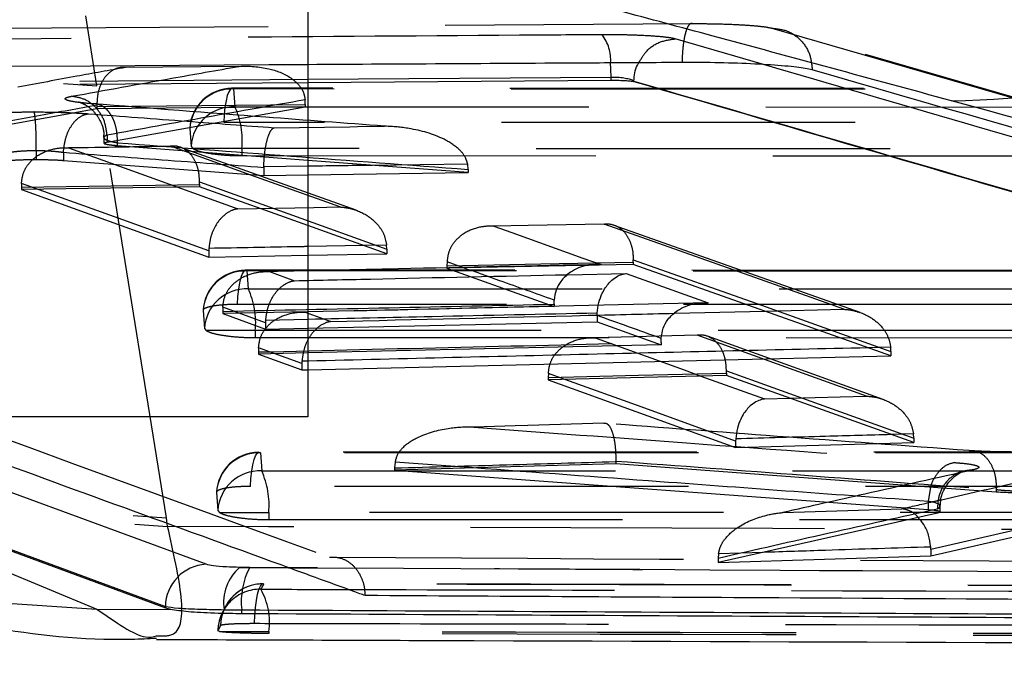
# Model space of a CAD drawing. Extents: x 67 to 774, y 19 to 566.
# Tile 13 of 44: x 302.83 to 309.9, y 272.42 to 277.17. Entities that reach past the tile are written whole.
import ezdxf

# ---------------------------------------------------------------- set-up
doc = ezdxf.new("R2010")
doc.units = 0
doc.header["$LTSCALE"] = 2
doc.linetypes.add('HIDDEN', pattern=[1.905, 1.27, -0.635])
doc.layers.get('0').update_dxf_attribs({"linetype": 'CONTINUOUS'})
doc.layers.add('FORMATO', color=179, linetype='CONTINUOUS')
doc.styles.add('SLDTEXTSTYLE0', font='TXT', dxfattribs={"width": 0.75})
doc.dimstyles.new('SLDDIMSTYLE2', dxfattribs={"dimtxt": 7, "dimasz": 6.604, "dimexe": 0, "dimexo": 0.0625, "dimgap": 1.75, "dimtad": 1, "dimdec": 3, "dimrnd": 1e-09, "dimzin": 12, "dimtxsty": 'SLDTEXTSTYLE0', "dimsah": 1, "dimcen": 0.09, "dimazin": 3, "dimtfac": 1, "dimtdec": 3, "dimtofl": 0, "dimtmove": 0, "dimatfit": 3, "dimtolj": 1, "dimtzin": 12})

# ---------------------------------------------------------------- blocks, each defined once
blk = doc.blocks.new('_D_7')
at = {"layer": 'FORMATO'}
for p, q in [((241.1322, 318.7891), (347.5604, 318.7891)), ((345.5604, 318.7891), (345.5604, 261.5891)), ((241.1322, 261.5891), (347.5604, 261.5891))]:
    blk.add_line(p, q, dxfattribs=at)
for points in [[(345.5604, 318.7891), (344.5444, 312.1851), (346.5764, 312.1851)], [(345.5604, 261.5891), (346.5764, 268.1931), (344.5444, 268.1931)]]:
    blk.add_solid(points, dxfattribs=at)
at = {"layer": 'FORMATO', "insert": (336.5369, 284.138), "char_height": 7, "attachment_point": 1, "rotation": 90, "style": 'SLDTEXTSTYLE0'}
blk.add_mtext('57,2', dxfattribs=at)

msp = doc.modelspace()

# ---------------------------------------------------------------- linework, layer by layer
at = {"color": 7, "linetype": 'CONTINUOUS'}
for p, q in [((304.899489, 280.664104), (304.899489, 274.314104)), ((307.076561, 276.731364), (307.076561, 276.754103)), ((304.899489, 276.714548), (307.076562, 276.731363)), ((307.239738, 276.724349), (307.239606, 276.724302)), ((307.239608, 276.72217), (307.239608, 276.724302)), ((306.049667, 276.067679), (304.899489, 276.15559)), ((304.899489, 276.051952), (306.049667, 276.067679)), ((305.466188, 275.485384), (304.899489, 275.688075)), ((304.899489, 275.474835), (305.466188, 275.485384)), ((307.234621, 275.408393), (305.897745, 275.383001)), ((309.084151, 274.752448), (307.234621, 275.408393)), ((305.897745, 275.383001), (306.667245, 275.107726)), ((306.667245, 275.107726), (304.899489, 275.069731)), ((306.667245, 275.123759), (306.66758, 275.152364)), ((306.667245, 275.123759), (306.667245, 275.107726)), ((306.975045, 275.04251), (306.975546, 275.059531)), ((306.975045, 275.04251), (306.975045, 274.997551)), ((304.899489, 274.95136), (306.975045, 274.997551)), ((306.975045, 274.997551), (307.435556, 274.832647)), ((307.435556, 274.832647), (304.899489, 274.773206)), ((307.435556, 274.84865), (307.435905, 274.877775)), ((307.435556, 274.84865), (307.435556, 274.832647)), ((304.899489, 274.652152), (309.084151, 274.752448)), ((307.903188, 274.612464), (306.62504, 274.580969)), ((309.247594, 274.129765), (307.903188, 274.612464)), ((306.62504, 274.580969), (307.969531, 274.094571)), ((304.899489, 274.314104), (302.444489, 274.314104)), ((307.969955, 274.156731), (307.969531, 274.141055)), ((307.969531, 274.141055), (307.969531, 274.094571)), ((307.969531, 274.094571), (309.247594, 274.129765)), ((307.10954, 273.978027), (305.522319, 273.932325)), ((309.839911, 273.774015), (307.10954, 273.978027)), ((305.522319, 273.932325), (309.351569, 273.649169)), ((309.368786, 273.809217), (309.351572, 273.707707)), ((309.351569, 273.707664), (309.351569, 273.707707)), ((309.351569, 273.707664), (309.351569, 273.649169)), ((310.860339, 273.702575), (309.370071, 273.363388)), ((309.370071, 273.318168), (310.860339, 273.657017)), ((309.432288, 273.627529), (309.417451, 273.623105)), ((309.437947, 273.632415), (309.437947, 273.674021)), ((302.098346, 273.600199), (303.876747, 272.943862)), ((309.417451, 273.623105), (307.844579, 273.269106)), ((309.370071, 273.363388), (309.369461, 273.380347)), ((309.370071, 273.363388), (309.370071, 273.318168)), ((302.489986, 273.30597), (303.3842, 272.93478)), ((307.844579, 273.269106), (309.370071, 273.318168)), ((304.48218, 273.232729), (304.409475, 273.233775)), ((303.3842, 272.93478), (303.92571, 272.931865)), ((303.876747, 272.952915), (303.876747, 272.943862)), ((303.876747, 272.943862), (303.92571, 272.931865)), ((304.297789, 272.93055), (304.425007, 272.929497)), ((304.425007, 272.903692), (304.425007, 272.929497))]:
    msp.add_line(p, q, dxfattribs=at)
at = {"color": 7, "linetype": 'HIDDEN'}
for p, q in [((303.383908, 276.690855), (303.304701, 277.193395)), ((294.455115, 277.048942), (307.657063, 277.137557)), ((308.229443, 277.10497), (314.934988, 275.163737)), ((315.000907, 275.150496), (308.308786, 277.086906)), ((308.168518, 276.843482), (307.536444, 277.02788)), ((295.642601, 276.668436), (304.899489, 276.737786)), ((295.642601, 276.643051), (304.899489, 276.714548)), ((303.88384, 273.590023), (303.383908, 276.690855)), ((320.318257, 276.670792), (304.355656, 276.673186)), ((304.366606, 276.668358), (304.376046, 276.539766)), ((303.385318, 276.525997), (302.55928, 276.375311)), ((303.385207, 276.553705), (303.385318, 276.542371)), ((303.385318, 276.542371), (303.385318, 276.525997)), ((304.880493, 276.540009), (303.385318, 276.525997)), ((303.458224, 276.28691), (304.880493, 276.540009)), ((304.880493, 276.55673), (304.879489, 276.590305)), ((304.880493, 276.55673), (304.880493, 276.540009)), ((304.051551, 276.383737), (304.060995, 276.255141)), ((303.435585, 276.319192), (303.435585, 276.278051)), ((303.458224, 276.337063), (303.458224, 276.337014)), ((303.458224, 276.337014), (303.458224, 276.28691)), ((303.911627, 276.254466), (303.1736, 276.243023)), ((303.531838, 276.283011), (303.531838, 276.260125)), ((304.899489, 276.15559), (303.531838, 276.260124)), ((305.245559, 275.798051), (303.985897, 276.249335)), ((304.060995, 276.255141), (304.073573, 276.240178)), ((304.426273, 276.240178), (304.073573, 276.240178)), ((304.426273, 276.240178), (304.426273, 276.189803)), ((302.950486, 276.224618), (302.950486, 276.162298)), ((303.144726, 276.211392), (303.144726, 276.211569)), ((303.144726, 276.211392), (303.144726, 276.155779)), ((304.426273, 276.189803), (320.508042, 276.187603)), ((303.144726, 276.155779), (304.582439, 276.047617)), ((304.582521, 276.109453), (304.582439, 276.1033)), ((304.582439, 276.1033), (304.582439, 276.047617)), ((304.899489, 276.113757), (304.582521, 276.109453)), ((306.046449, 276.129212), (305.364328, 276.120061)), ((306.049667, 276.090469), (306.046449, 276.129212)), ((304.582439, 276.047617), (304.899489, 276.051952)), ((306.049667, 276.090469), (306.049667, 276.067679)), ((302.843888, 275.990345), (302.843587, 275.963224)), ((304.121746, 275.96625), (302.843587, 275.947382)), ((302.843587, 275.963224), (302.843587, 275.947382)), ((304.121746, 275.982361), (304.121892, 276.001242)), ((304.121746, 275.982361), (304.121746, 275.96625)), ((304.899489, 275.688075), (304.121746, 275.96625)), ((302.843587, 275.947382), (304.188122, 275.461593)), ((308.862979, 275.063265), (307.097837, 275.689594)), ((305.464834, 275.547334), (305.301375, 275.544332)), ((305.466188, 275.519363), (305.464834, 275.547334)), ((304.188688, 275.523782), (304.188122, 275.5057)), ((304.188122, 275.5057), (304.188122, 275.461593)), ((304.188122, 275.461593), (304.899489, 275.474835)), ((305.466188, 275.519363), (305.466188, 275.485384)), ((305.898069, 275.427119), (305.897745, 275.399066)), ((305.897745, 275.399066), (305.897745, 275.383001)), ((306.015402, 275.385236), (305.898069, 275.427119)), ((307.234621, 275.424703), (307.234747, 275.44224)), ((307.234621, 275.424703), (307.234621, 275.408393)), ((321.624938, 275.365793), (304.451578, 275.366769)), ((304.462528, 275.361934), (304.47197, 275.233358)), ((304.624447, 275.357171), (304.80379, 275.291995)), ((304.147501, 275.077281), (304.156944, 274.948703)), ((304.288555, 275.101377), (304.288207, 275.072209)), ((304.288207, 275.072209), (304.288207, 275.056593)), ((304.899489, 275.069731), (304.288207, 275.056593)), ((304.288207, 275.056593), (304.596006, 274.944606)), ((304.596006, 274.989721), (304.288555, 275.101377)), ((304.880683, 275.065915), (305.063948, 274.999097)), ((308.178817, 275.07353), (308.746492, 275.086909)), ((304.596517, 275.006925), (304.596006, 274.989721)), ((304.596006, 274.989721), (304.596006, 274.944606)), ((304.899489, 275.013677), (304.596517, 275.006925)), ((304.156944, 274.948703), (304.169481, 274.933769)), ((304.522225, 274.933769), (304.169481, 274.933769)), ((304.522225, 274.933769), (304.522225, 274.883403)), ((304.596006, 274.944606), (304.899489, 274.95136)), ((304.522225, 274.883403), (321.814751, 274.882562)), ((309.027768, 274.439745), (307.767009, 274.892998)), ((304.545323, 274.81021), (304.544958, 274.780421)), ((304.544958, 274.780421), (304.544958, 274.764897)), ((304.899489, 274.773206), (304.544958, 274.764897)), ((304.544958, 274.764897), (304.856677, 274.651126)), ((304.856677, 274.696767), (304.545323, 274.81021)), ((309.082681, 274.814209), (308.920745, 274.8104)), ((309.084151, 274.785073), (309.082681, 274.814209)), ((309.084151, 274.785073), (309.084151, 274.752448)), ((304.857161, 274.713501), (304.856677, 274.696767)), ((304.856677, 274.696767), (304.856677, 274.651126)), ((304.899489, 274.714522), (304.857161, 274.713501)), ((304.856677, 274.651126), (304.899489, 274.652152)), ((306.625405, 274.626552), (306.62504, 274.596724)), ((306.743538, 274.583889), (306.625405, 274.626552)), ((307.903188, 274.628423), (307.903296, 274.644727)), ((307.903188, 274.628423), (307.903188, 274.612464)), ((306.62504, 274.596724), (306.62504, 274.580969)), ((309.245987, 274.191719), (309.087131, 274.187379)), ((309.247594, 274.161257), (309.245987, 274.191719)), ((309.247594, 274.161257), (309.247594, 274.129765)), ((322.931628, 274.060596), (304.547511, 274.060484)), ((304.55846, 274.055636), (304.567902, 273.927071)), ((305.525191, 273.990572), (305.522319, 273.947664)), ((306.088302, 273.948621), (305.525191, 273.990572)), ((307.10954, 273.993593), (307.109566, 273.997644)), ((307.10954, 273.993593), (307.10954, 273.978027)), ((305.522319, 273.947664), (305.522319, 273.932325)), ((304.243451, 273.770962), (304.252895, 273.642393)), ((309.840255, 273.793575), (309.839909, 273.793487)), ((309.839909, 273.793487), (309.839909, 273.774015)), ((304.252895, 273.642393), (304.265402, 273.627479)), ((304.265402, 273.627479), (304.618176, 273.627479)), ((304.618176, 273.627479), (304.618176, 273.57712)), ((309.417451, 273.655242), (309.417451, 273.655305)), ((303.892931, 273.52812), (303.88384, 273.590023)), ((304.618176, 273.57712), (323.121461, 273.577335)), ((308.167835, 273.341859), (307.846483, 273.33152)), ((307.846483, 273.33152), (307.844579, 273.301512)), ((307.844579, 273.301512), (307.844579, 273.269106)), ((304.302417, 272.93825), (304.30243, 272.935935)), ((304.264873, 272.773104), (304.253233, 272.777679)), ((304.264873, 272.773104), (304.61871, 272.773104)), ((304.61871, 272.773104), (304.61871, 272.759382))]:
    msp.add_line(p, q, dxfattribs=at)
at = {"color": 8, "linetype": 'CONTINUOUS'}
for p, q in [((304.899489, 276.737786), (307.076562, 276.754096)), ((305.301375, 275.544332), (304.899489, 275.53695)), ((306.766314, 275.335294), (307.182927, 275.344445)), ((307.532204, 275.058288), (308.178817, 275.07353)), ((307.720092, 274.607953), (308.175942, 274.443182)), ((308.175942, 274.443182), (308.360554, 274.448252)), ((304.168907, 273.25614), (302.270525, 273.956081)), ((309.446794, 273.720129), (309.722026, 273.782824)), ((302.101636, 273.606999), (303.876747, 272.952915)), ((304.409475, 273.233775), (304.760639, 273.232024)), ((304.762702, 273.231274), (304.48218, 273.232729))]:
    msp.add_line(p, q, dxfattribs=at)
at = {"color": 7, "linetype": 'HIDDEN', "flags": 128}
for points in [[(304.404036, 276.830647), (303.859002, 276.825398), (303.589909, 276.822785)], [(304.366606, 276.668358), (304.354768, 276.673238), (304.342963, 276.666657), (304.331634, 276.648862), (304.321207, 276.620522), (304.312077, 276.582703), (304.304584, 276.536832), (304.299012, 276.484634), (304.295572, 276.428073)], [(320.329192, 276.665949), (319.732628, 276.66604), (317.34637, 276.666402), (307.80134, 276.667843), (304.366606, 276.668358)], [(303.385318, 276.542371), (304.135606, 276.549626), (304.880493, 276.55673)], [(304.376046, 276.539766), (304.972611, 276.539683), (307.358868, 276.539352), (316.903899, 276.538018), (320.457801, 276.537517)], [(320.258169, 276.425563), (319.661604, 276.425657), (317.275345, 276.426035), (307.730307, 276.427537), (304.295572, 276.428073)], [(304.65641, 276.390371), (305.201422, 276.397775), (305.256804, 276.398524), (305.45039, 276.401135)], [(303.914664, 276.257346), (303.369661, 276.24919), (303.181579, 276.246358)], [(303.181579, 276.246358), (303.309341, 276.200272), (303.820401, 276.015892), (304.396895, 275.807844)], [(305.129905, 275.821382), (305.002138, 275.867244), (304.491078, 276.050628), (303.914664, 276.257346)], [(320.508042, 276.237917), (312.432937, 276.239057), (304.426273, 276.240178)], [(302.843587, 275.963224), (303.486923, 275.972907), (304.121746, 275.982361)], [(304.188122, 275.5057), (303.51065, 275.750001), (302.843888, 275.990345)], [(304.121892, 276.001242), (304.788645, 275.762324), (305.466188, 275.519363)], [(304.396895, 275.807844), (304.941869, 275.817924), (305.129905, 275.821382)], [(307.026402, 275.698548), (306.481422, 275.688107), (306.234595, 275.683352)], [(306.234595, 275.683352), (306.362419, 275.637694), (306.87372, 275.454989), (307.003581, 275.408567)], [(308.746492, 275.086909), (308.618655, 275.132422), (308.107315, 275.314382), (307.026402, 275.698548)], [(305.897745, 275.399066), (306.571653, 275.412051), (307.234621, 275.424703)], [(307.234747, 275.44224), (308.154083, 275.115808), (309.084151, 274.785073)], [(304.462528, 275.361934), (304.45069, 275.366812), (304.438885, 275.360229), (304.427558, 275.34243), (304.417134, 275.314087), (304.408007, 275.276268), (304.400519, 275.230394), (304.394952, 275.178194), (304.391517, 275.121633)], [(321.635877, 275.360939), (321.039312, 275.360975), (318.653054, 275.361115), (309.10802, 275.36167), (304.462528, 275.361934)], [(304.47197, 275.233358), (305.068534, 275.233329), (307.454792, 275.23321), (316.999826, 275.232728), (321.764487, 275.232482)], [(321.564873, 275.120568), (320.968309, 275.120605), (318.582049, 275.120756), (309.037011, 275.121349), (304.391517, 275.121633)], [(321.814751, 274.932884), (313.13429, 274.933334), (304.522225, 274.933769)], [(307.693531, 274.900679), (307.148623, 274.887174), (306.960438, 274.882489)], [(308.908961, 274.463289), (308.781177, 274.509291), (308.270042, 274.693257), (307.693531, 274.900679)], [(306.960438, 274.882489), (307.088222, 274.836314), (307.599364, 274.651591), (307.720092, 274.607953)], [(306.62504, 274.596724), (307.271213, 274.612812), (307.903188, 274.628423)], [(307.903296, 274.644727), (308.569999, 274.405009), (309.247594, 274.161257)], [(308.360554, 274.448252), (308.720814, 274.458144), (308.908961, 274.463289)], [(307.023846, 274.268275), (306.478991, 274.252566), (306.386137, 274.24988), (306.090687, 274.241314)], [(304.487464, 273.815327), (304.490896, 273.871888), (304.496459, 273.924088), (304.503944, 273.969964), (304.513069, 274.007785), (304.523491, 274.036128), (304.534817, 274.053928), (304.546622, 274.060514), (304.55846, 274.055636)], [(322.942569, 274.055731), (322.346005, 274.055729), (319.959746, 274.055718), (310.414711, 274.055671), (304.55846, 274.055636)], [(304.567902, 273.927071), (305.164467, 273.927076), (307.550726, 273.927104), (317.095761, 273.927203), (323.07118, 273.927261)], [(309.480291, 273.815342), (309.496859, 273.84427), (309.542745, 273.889792), (309.581835, 273.914753), (309.604907, 273.924984), (309.615097, 273.928386), (309.615493, 273.92854), (309.615461, 273.928535), (309.615461, 273.928535)], [(322.871579, 273.815368), (322.275015, 273.815366), (319.888755, 273.815364), (310.343716, 273.815343), (304.487464, 273.815327)], [(323.121461, 273.627661), (313.835635, 273.627576), (304.618176, 273.627479)], [(308.307447, 273.627429), (308.85225, 273.644893), (309.16149, 273.654767)], [(304.516654, 272.832681), (304.518758, 272.891352), (304.523109, 272.946993), (304.529539, 272.99748), (304.537802, 273.040885), (304.547585, 273.075553), (304.558512, 273.100159), (304.570167, 273.113765), (304.582106, 273.115849)]]:
    msp.add_lwpolyline(points, dxfattribs=at)
at = {"color": 7, "linetype": 'CONTINUOUS', "flags": 128}
for points in [[(307.076561, 276.754103), (307.07501, 276.810609), (307.07195, 276.856045)], [(307.182927, 275.344445), (307.310756, 275.298734), (307.771409, 275.133949)]]:
    msp.add_lwpolyline(points, dxfattribs=at)
at = {"color": 8, "linetype": 'CONTINUOUS', "flags": 128}
for points in [[(307.969531, 274.141055), (307.292122, 274.385767), (306.743538, 274.583889)], [(301.829029, 273.043538), (301.880058, 273.035003), (303.3842, 272.93478)]]:
    msp.add_lwpolyline(points, dxfattribs=at)
at = {"color": 7, "linetype": 'HIDDEN'}
for centre, radius, start, end in [((303.569571, 284.702636), 8.013931, 185.2302325, 268.6724845), ((304.067967, 281.601937), 8.014029, 185.230158, 268.6834806), ((304.08527, 281.549324), 8.02351, 185.2905627, 268.6263792), ((306.781541, 276.878575), 0.291282, 355.5637462, 37.9425124), ((304.35561, 276.36877), 0.3045, 89.9913821, 176.9495906), ((304.354423, 276.365161), 0.303441, 87.6991285, 176.4902855), ((304.363867, 276.236569), 0.303441, 87.6996328, 176.4910329), ((303.840924, 276.296046), 0.58801, 354.5479874, 24.4867428), ((303.532065, 276.289176), 0.006169, 267.8891075, 270.700606), ((304.451561, 275.062344), 0.3045, 89.9967271, 176.9559119), ((304.450375, 275.058736), 0.303441, 87.704642, 176.4961867), ((304.459819, 274.930161), 0.303441, 87.704993, 176.4967322), ((303.936893, 274.989591), 0.587988, 354.5522225, 24.492786), ((304.547513, 273.756046), 0.3045, 90.0003393, 176.9981003), ((304.546325, 273.752439), 0.30344, 87.7080559, 176.5002461), ((304.55577, 273.623872), 0.303441, 87.7087435, 176.5006415), ((304.03285, 273.683269), 0.587979, 354.5553163, 24.4968518), ((304.557017, 272.773454), 0.303813, 89.184257, 179.2032591), ((304.576781, 272.812317), 0.303579, 88.9950063, 178.9949327), ((304.577588, 272.811951), 0.3045, 89.8655501, 155.4264445), ((304.152179, 272.842581), 0.471676, 351.5296744, 29.834358), ((304.557587, 272.773103), 0.3045, 149.5044611, 179.2175944)]:
    msp.add_arc(centre, radius, start, end, dxfattribs=at)
at = {"color": 8, "linetype": 'CONTINUOUS'}
msp.add_arc((309.361986, 284.46975), 7.887568, 271.1348697, 317.7273607, dxfattribs=at)
at = {"color": 7, "linetype": 'CONTINUOUS'}
for centre, radius, start, end in [((304.184015, 272.949221), 0.307291, 92.8181486, 179.3112504), ((304.629034, 272.980725), 0.335023, 130.9464395, 188.613367), ((304.931567, 272.990993), 0.510279, 151.7231972, 186.9217458)]:
    msp.add_arc(centre, radius, start, end, dxfattribs=at)
for points, knots in [([(309.518206, 276.583729), (308.945925, 276.739374), (308.151082, 276.955549), (307.352711, 277.170688), (307.129161, 277.230929)], [0, 0, 0, 0, 0.71999204, 1, 1, 1, 1]), ([(307.585254, 276.858203), (307.387506, 276.857087), (306.492262, 276.852034), (305.596999, 276.846768), (304.899489, 276.842664)], [0, 0, 0, 0, 0.22088763, 1, 1, 1, 1]), ([(307.239738, 276.724349), (307.242118, 276.765312), (307.244901, 276.813219), (307.271332, 276.850974), (307.275163, 276.856447)], [0, 0, 0, 0, 0.8550276, 1, 1, 1, 1]), ([(308.519467, 276.805049), (308.487308, 276.811712), (308.42303, 276.825029), (308.228478, 276.84175), (307.987875, 276.853522), (307.762233, 276.858425), (307.630509, 276.858261), (307.585731, 276.858205)], [0, 0, 0, 0, 0.22207677, 0.44388758, 0.66513749, 0.88616679, 1, 1, 1, 1]), ([(321.934916, 272.906754), (321.881103, 272.922573), (321.612043, 273.001662), (320.481915, 273.33365), (316.066066, 274.62929), (311.861854, 275.841404), (308.519532, 276.805028)], [0, 0, 0, 0, 0.01204165, 0.06020739, 0.25287059, 1, 1, 1, 1]), ([(307.076561, 276.754103), (307.076581, 276.754103), (307.091575, 276.754338), (307.123313, 276.753755), (307.168553, 276.748862), (307.206822, 276.740782), (307.229316, 276.732064), (307.237568, 276.726354), (307.239694, 276.724389), (307.239738, 276.724349)], [0, 0, 0, 0, 0.000291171, 0.219741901, 0.44001537, 0.661431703, 0.884148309, 0.997620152, 1, 1, 1, 1]), ([(307.076561, 276.731364), (307.092028, 276.731346), (307.122962, 276.73131), (307.168548, 276.729736), (307.206722, 276.727229), (307.229761, 276.724515), (307.237156, 276.722754), (307.239608, 276.72217)], [0, 0, 0, 0, 0.22275385, 0.44552084, 0.66799798, 0.88990562, 1, 1, 1, 1]), ([(307.239608, 276.724302), (309.379457, 276.101843), (313.663271, 274.855727), (317.937826, 273.595774), (320.082874, 272.961108), (320.083093, 272.961043)], [0, 0, 0, 0, 0.49949406, 0.99994908, 1, 1, 1, 1]), ([(307.239608, 276.72217), (309.393998, 276.094111), (313.676983, 274.845513), (317.956119, 273.580451), (320.0828, 272.95173)], [0, 0, 0, 0, 0.5030115, 1, 1, 1, 1]), ([(323.016142, 272.838785), (319.855435, 273.724878), (315.371796, 274.981849), (310.85185, 276.218767), (309.518206, 276.583729)], [0, 0, 0, 0, 0.70494248, 1, 1, 1, 1]), ([(306.92342, 275.402482), (306.916433, 275.402047), (306.867394, 275.398997), (306.79182, 275.363913), (306.718051, 275.29853), (306.676713, 275.227039), (306.67063, 275.177298), (306.66758, 275.152364)], [0, 0, 0, 0, 0.057323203, 0.402279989, 0.651208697, 0.825156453, 1, 1, 1, 1]), ([(306.975546, 275.059531), (306.978708, 275.085634), (306.985012, 275.137674), (307.015407, 275.214727), (307.067082, 275.289844), (307.127314, 275.331037), (307.168875, 275.342458), (307.18234, 275.344362), (307.182927, 275.344445)], [0, 0, 0, 0, 0.153880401, 0.306790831, 0.535250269, 0.849392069, 0.993433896, 1, 1, 1, 1]), ([(307.435905, 274.877775), (307.438969, 274.902742), (307.445082, 274.952547), (307.486543, 275.02384), (307.56033, 275.09072), (307.661053, 275.129608), (307.736887, 275.135572), (307.770461, 275.133994), (307.771409, 275.133949)], [0, 0, 0, 0, 0.14366147, 0.28658297, 0.49136845, 0.77508404, 0.99364532, 1, 1, 1, 1]), ([(307.435905, 274.877775), (307.435789, 274.877816), (307.356997, 274.905836), (307.203676, 274.960864), (307.050114, 275.015702), (306.975045, 275.04251)], [0, 0, 0, 0, 0.00075375, 0.51151847, 1, 1, 1, 1]), ([(308.175942, 274.443182), (308.175355, 274.443093), (308.161975, 274.44108), (308.120561, 274.429373), (308.060518, 274.387793), (308.009135, 274.312266), (307.979065, 274.23496), (307.972998, 274.182863), (307.969955, 274.156731)], [0, 0, 0, 0, 0.00655688, 0.14951171, 0.46417807, 0.69299636, 0.84600923, 1, 1, 1, 1]), ([(305.310044, 273.031691), (305.297579, 273.036234), (305.096767, 273.109421), (304.142522, 273.457701), (303.167638, 273.811122), (302.380435, 274.102138), (302.347143, 274.114445)], [0, 0, 0, 0, 0.01262295, 0.20336002, 0.9663088, 1, 1, 1, 1]), ([(309.438201, 273.673367), (309.440765, 273.708446), (309.444529, 273.75994), (309.471647, 273.80195), (309.480291, 273.815342)], [0, 0, 0, 0, 0.68123224, 1, 1, 1, 1]), ([(309.994778, 273.769016), (309.963769, 273.769338), (309.906366, 273.769933), (309.860841, 273.772729), (309.839909, 273.774015)], [0, 0, 0, 0, 0.54021173, 1, 1, 1, 1]), ([(309.351569, 273.649169), (309.371719, 273.647294), (309.412016, 273.643542), (309.438244, 273.637358), (309.435064, 273.633521), (309.434147, 273.632415)], [0, 0, 0, 0, 0.41578149, 0.83151554, 1, 1, 1, 1]), ([(309.369461, 273.380347), (309.365318, 273.409446), (309.357041, 273.467582), (309.323869, 273.5422), (309.293715, 273.576106), (309.279524, 273.592063)], [0, 0, 0, 0, 0.3466351, 0.69250747, 1, 1, 1, 1]), ([(304.409475, 273.233775), (304.376866, 273.234855), (304.303494, 273.237283), (304.214049, 273.244945), (304.183954, 273.252409), (304.168907, 273.25614)], [0, 0, 0, 0, 0.285718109, 0.642887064, 1, 1, 1, 1]), ([(320.0828, 272.95173), (320.076969, 272.95176), (319.2756, 272.955855), (315.292886, 272.975908), (310.374249, 273.002481), (306.251276, 273.026262), (305.310044, 273.031691)], [0, 0, 0, 0, 0.001184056, 0.162718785, 0.808857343, 1, 1, 1, 1]), ([(301.794035, 272.971208), (302.063138, 272.912538), (302.637729, 272.787267), (303.332611, 272.704416), (303.75377, 272.72321), (303.813027, 272.725854)], [0, 0, 0, 0, 0.43083403, 0.91991791, 1, 1, 1, 1]), ([(303.876747, 272.952915), (303.903096, 272.949183), (303.955824, 272.941717), (304.112395, 272.934055), (304.240729, 272.931629), (304.297789, 272.93055)], [0, 0, 0, 0, 0.35682542, 0.71402944, 1, 1, 1, 1]), ([(303.92571, 272.931865), (303.966987, 272.926251), (304.049545, 272.915021), (304.233767, 272.906033), (304.367754, 272.904393), (304.425007, 272.903692)], [0, 0, 0, 0, 0.36412359, 0.7282869, 1, 1, 1, 1]), ([(304.425007, 272.929497), (307.205378, 272.91476), (312.766121, 272.885284), (318.326857, 272.859279), (321.107225, 272.846276)], [0, 0, 0, 0, 0.49999998, 1, 1, 1, 1]), ([(304.425007, 272.903692), (307.205378, 272.889251), (312.766121, 272.860369), (318.326857, 272.8349), (321.107225, 272.822166)], [0, 0, 0, 0, 0.49999998, 1, 1, 1, 1]), ([(303.813511, 272.717059), (304.479522, 272.7146), (311.164425, 272.689922), (317.843618, 272.670873), (323.857368, 272.653722)], [0, 0, 0, 0, 0.09962913, 1, 1, 1, 1])]:
    msp.add_open_spline(points, degree=3, knots=knots, dxfattribs=at)
at = {"color": 7, "linetype": 'HIDDEN'}
for points, knots in [([(307.657544, 277.13756), (307.652812, 277.13792), (307.64335, 277.138639), (307.629559, 277.123399), (307.616814, 277.096858), (307.605637, 277.058947), (307.596492, 277.011601), (307.58982, 276.956724), (307.586227, 276.904414), (307.585523, 276.870935), (307.585254, 276.858203)], [0, 0, 0, 0, 0.13135361, 0.26268565, 0.39403527, 0.52536889, 0.65671108, 0.78805477, 0.91939606, 1, 1, 1, 1]), ([(307.657061, 277.137558), (307.692694, 277.137572), (307.781864, 277.137606), (307.927463, 277.133872), (308.071128, 277.12615), (308.17834, 277.116034), (308.213344, 277.108457), (308.229451, 277.10497)], [0, 0, 0, 0, 0.14709916, 0.36811395, 0.58947715, 0.81110166, 1, 1, 1, 1]), ([(308.229524, 277.10495), (308.268143, 277.100704), (308.34538, 277.092212), (308.441922, 277.022153), (308.507762, 276.922463), (308.515605, 276.843785), (308.519467, 276.805049)], [0, 0, 0, 0, 0.25189846, 0.50379677, 0.75569648, 1, 1, 1, 1]), ([(307.011255, 277.057676), (306.813504, 277.056345), (305.824747, 277.049689), (302.011864, 277.023377), (298.396785, 276.994385), (295.572698, 276.971735)], [0, 0, 0, 0, 0.05186382, 0.25931933, 1, 1, 1, 1]), ([(307.536444, 277.02788), (307.528197, 277.029858), (307.504195, 277.035613), (307.429131, 277.044398), (307.306675, 277.052425), (307.160387, 277.057494), (307.061076, 277.057615), (307.011254, 277.057676)], [0, 0, 0, 0, 0.11565518, 0.33659984, 0.55729415, 0.77790684, 1, 1, 1, 1]), ([(307.275163, 276.856447), (307.291325, 276.885059), (307.32695, 276.948123), (307.422446, 277.012832), (307.498445, 277.022864), (307.536444, 277.02788)], [0, 0, 0, 0, 0.29339788, 0.64669797, 1, 1, 1, 1]), ([(304.899489, 276.842664), (304.80599, 276.842121), (301.300128, 276.821752), (297.793951, 276.797319), (294.381282, 276.773538)], [0, 0, 0, 0, 0.02666937, 1, 1, 1, 1]), ([(295.425713, 276.863151), (296.991695, 276.278827), (300.201993, 275.08095), (303.411235, 273.907959), (305.05501, 273.307152)], [0, 0, 0, 0, 0.487799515, 1, 1, 1, 1]), ([(303.589909, 276.822785), (303.473424, 276.801724), (303.216339, 276.755242), (302.959269, 276.707994), (302.818677, 276.682154)], [0, 0, 0, 0, 0.45309766, 1, 1, 1, 1]), ([(303.203392, 276.616094), (303.443077, 276.65943), (303.84327, 276.731788), (304.24351, 276.802347), (304.404036, 276.830647)], [0, 0, 0, 0, 0.59892315, 1, 1, 1, 1]), ([(303.589909, 276.822785), (303.589109, 276.822865), (303.564004, 276.825369), (303.517504, 276.817779), (303.459049, 276.776803), (303.416713, 276.715901), (303.389156, 276.639808), (303.386524, 276.582419), (303.385207, 276.553705)], [0, 0, 0, 0, 0.007827, 0.24544373, 0.45141048, 0.63876036, 0.81925349, 1, 1, 1, 1]), ([(304.404036, 276.830647), (304.404992, 276.830701), (304.476894, 276.834762), (304.605095, 276.82547), (304.754295, 276.771026), (304.836318, 276.700134), (304.871442, 276.642664), (304.877054, 276.606146), (304.879489, 276.590305)], [0, 0, 0, 0, 0.00517254, 0.38935191, 0.69476804, 0.84461573, 0.93259668, 1, 1, 1, 1]), ([(303.351855, 276.562045), (303.313106, 276.565582), (303.230298, 276.573142), (303.170735, 276.585938), (303.1508, 276.599527), (303.168447, 276.609199), (303.197541, 276.61494), (303.203392, 276.616094)], [0, 0, 0, 0, 0.234020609, 0.500105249, 0.667369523, 0.933100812, 1, 1, 1, 1]), ([(303.458223, 276.337063), (303.453522, 276.372733), (303.444119, 276.444072), (303.384906, 276.53487), (303.301797, 276.599916), (303.236194, 276.610701), (303.203392, 276.616094)], [0, 0, 0, 0, 0.25000046, 0.49999949, 0.75000073, 1, 1, 1, 1]), ([(302.55928, 276.403183), (302.699669, 276.428992), (302.974965, 276.479602), (303.250287, 276.529334), (303.385207, 276.553705)], [0, 0, 0, 0, 0.50995718, 1, 1, 1, 1]), ([(303.254366, 276.57556), (303.254329, 276.575591), (303.254247, 276.57566), (303.270699, 276.570525), (303.306368, 276.554108), (303.361754, 276.513534), (303.411683, 276.441099), (303.438134, 276.370116), (303.433059, 276.328354), (303.431989, 276.319549)], [0, 0, 0, 0, 0.0818379, 0.18047221, 0.28974514, 0.47772124, 0.69580879, 0.93586745, 1, 1, 1, 1]), ([(305.45039, 276.401135), (305.166007, 276.42271), (304.466469, 276.475779), (303.76698, 276.529916), (303.351855, 276.562045)], [0, 0, 0, 0, 0.406530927, 1, 1, 1, 1]), ([(303.53214, 276.283007), (303.532256, 276.301972), (303.532488, 276.339903), (303.523283, 276.394448), (303.50746, 276.444394), (303.484988, 276.487659), (303.456974, 276.522536), (303.424532, 276.547296), (303.389011, 276.561974), (303.364241, 276.562021), (303.351855, 276.562045)], [0, 0, 0, 0, 0.12499856, 0.24999846, 0.37500068, 0.50000045, 0.62499614, 0.74999918, 0.87499635, 1, 1, 1, 1]), ([(304.879489, 276.590305), (304.645285, 276.549204), (304.171496, 276.466058), (303.697775, 276.380386), (303.458224, 276.337063)], [0, 0, 0, 0, 0.494320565, 1, 1, 1, 1]), ([(302.459123, 276.479508), (302.473706, 276.481749), (302.51014, 276.487347), (302.583884, 276.493649), (302.695745, 276.499886), (302.811299, 276.503273), (302.903961, 276.503562), (302.933797, 276.503655)], [0, 0, 0, 0, 0.15691765, 0.39204221, 0.53779756, 0.85117428, 1, 1, 1, 1]), ([(302.933797, 276.503655), (302.94468, 276.50362), (303.018155, 276.503389), (303.132131, 276.500962), (303.250603, 276.495681), (303.303856, 276.492003), (303.325486, 276.490509)], [0, 0, 0, 0, 0.07766058, 0.52434135, 0.8068081, 1, 1, 1, 1]), ([(302.950486, 276.224614), (302.950327, 276.256095), (302.95001, 276.319055), (302.946967, 276.402927), (302.942208, 276.468335), (302.937415, 276.497378), (302.934464, 276.502498), (302.933797, 276.503655)], [0, 0, 0, 0, 0.226726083, 0.45344755, 0.680174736, 0.927726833, 1, 1, 1, 1]), ([(303.14473, 276.211569), (303.14811, 276.242996), (303.154871, 276.305848), (303.189448, 276.389578), (303.238851, 276.454447), (303.287594, 276.484569), (303.31734, 276.489232), (303.325486, 276.490509)], [0, 0, 0, 0, 0.22319771, 0.44638666, 0.6695915, 0.90952227, 1, 1, 1, 1]), ([(303.325486, 276.490509), (303.5615, 276.47264), (304.00513, 276.439053), (304.448783, 276.405891), (304.65641, 276.390371)], [0, 0, 0, 0, 0.53200598, 1, 1, 1, 1]), ([(304.582521, 276.109453), (304.58401, 276.138885), (304.586985, 276.19769), (304.599809, 276.276391), (304.617611, 276.340523), (304.637171, 276.377581), (304.650625, 276.388326), (304.656121, 276.390269), (304.65641, 276.390371)], [0, 0, 0, 0, 0.199172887, 0.397934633, 0.60740088, 0.839071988, 0.991547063, 1, 1, 1, 1]), ([(306.046449, 276.129212), (306.041464, 276.146306), (306.029646, 276.186833), (305.971768, 276.252096), (305.839694, 276.335354), (305.655376, 276.385559), (305.510178, 276.399547), (305.451595, 276.401103), (305.45039, 276.401135)], [0, 0, 0, 0, 0.07503784, 0.17790435, 0.36233239, 0.74346315, 0.99472259, 1, 1, 1, 1]), ([(303.458224, 276.337014), (303.455343, 276.335869), (303.440901, 276.33013), (303.432214, 276.320484), (303.441962, 276.30687), (303.472402, 276.29429), (303.511319, 276.286284), (303.53204, 276.283023), (303.53214, 276.283007)], [0, 0, 0, 0, 0.06632827, 0.33244947, 0.50006637, 0.76650602, 0.99886637, 1, 1, 1, 1]), ([(302.843888, 275.990345), (302.846886, 276.015226), (302.852868, 276.064865), (302.893913, 276.13596), (302.967, 276.202675), (303.068421, 276.24236), (303.145562, 276.24831), (303.18063, 276.246409), (303.181579, 276.246358)], [0, 0, 0, 0, 0.14236158, 0.28401054, 0.4858689, 0.76573789, 0.99366258, 1, 1, 1, 1]), ([(303.439507, 276.278051), (303.438513, 276.27923), (303.435887, 276.282347), (303.449663, 276.285161), (303.458224, 276.28691)], [0, 0, 0, 0, 0.37850344, 1, 1, 1, 1]), ([(303.531839, 276.260125), (303.509774, 276.262147), (303.465645, 276.266192), (303.448723, 276.271316), (303.440262, 276.273878)], [0, 0, 0, 0, 0.50000598, 1, 1, 1, 1]), ([(303.531838, 276.283011), (303.947108, 276.250874), (304.786351, 276.185925), (305.625661, 276.122507), (306.049667, 276.090469)], [0, 0, 0, 0, 0.49481593, 1, 1, 1, 1]), ([(304.121892, 276.001242), (304.120813, 276.025821), (304.11866, 276.07487), (304.096022, 276.145337), (304.054135, 276.211597), (303.990885, 276.254613), (303.940489, 276.26059), (303.915252, 276.25742), (303.914664, 276.257346)], [0, 0, 0, 0, 0.13770077, 0.27479502, 0.46614231, 0.73194433, 0.99376485, 1, 1, 1, 1]), ([(304.073573, 276.240178), (304.086862, 276.23397), (304.113443, 276.221553), (304.191483, 276.205753), (304.28679, 276.194568), (304.369132, 276.19019), (304.414538, 276.189883), (304.426273, 276.189803)], [0, 0, 0, 0, 0.23220305, 0.46445036, 0.69459781, 0.92106325, 1, 1, 1, 1]), ([(302.950486, 276.224618), (302.950466, 276.224618), (302.935643, 276.224618), (302.889333, 276.224117), (302.831206, 276.22086), (302.774667, 276.21462), (302.738371, 276.208341), (302.719315, 276.202969), (302.712695, 276.200762), (302.712687, 276.20076)], [0, 0, 0, 0, 0.000199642, 0.146647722, 0.462748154, 0.60992694, 0.847605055, 0.999807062, 1, 1, 1, 1]), ([(303.144726, 276.211569), (303.134106, 276.213026), (303.107636, 276.216658), (303.048548, 276.221918), (302.991839, 276.224326), (302.95546, 276.224577), (302.950486, 276.224612)], [0, 0, 0, 0, 0.19153354, 0.4773744, 0.92853396, 1, 1, 1, 1]), ([(304.582439, 276.1033), (304.338935, 276.121482), (303.859687, 276.157266), (303.38046, 276.193546), (303.144726, 276.211392)], [0, 0, 0, 0, 0.50809523, 1, 1, 1, 1]), ([(302.712687, 276.150233), (302.729076, 276.15243), (302.761855, 276.156824), (302.842432, 276.160985), (302.9092, 276.162262), (302.94575, 276.162294), (302.950486, 276.162298)], [0, 0, 0, 0, 0.31761416, 0.63522094, 0.95273358, 1, 1, 1, 1]), ([(302.950486, 276.162298), (302.982144, 276.16198), (303.045459, 276.161345), (303.10968, 276.158277), (303.139551, 276.156147), (303.144726, 276.155779)], [0, 0, 0, 0, 0.452584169, 0.905152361, 1, 1, 1, 1]), ([(305.129905, 275.821382), (305.130854, 275.82133), (305.152526, 275.820129), (305.219425, 275.810905), (305.316634, 275.772929), (305.400162, 275.700556), (305.449403, 275.625054), (305.45968, 275.573295), (305.464834, 275.547334)], [0, 0, 0, 0, 0.00656363, 0.14998662, 0.463877, 0.69253776, 0.84578683, 1, 1, 1, 1]), ([(304.396895, 275.807844), (304.396308, 275.807762), (304.382909, 275.805903), (304.341443, 275.79469), (304.2811, 275.753805), (304.229137, 275.678884), (304.198446, 275.601923), (304.191947, 275.549884), (304.188688, 275.523782)], [0, 0, 0, 0, 0.00655587, 0.14962318, 0.46413881, 0.69291828, 0.84597117, 1, 1, 1, 1]), ([(306.234595, 275.683352), (306.233646, 275.683399), (306.199385, 275.685111), (306.12289, 275.67913), (306.021853, 275.639822), (305.948402, 275.572993), (305.907145, 275.501775), (305.901099, 275.452047), (305.898069, 275.427119)], [0, 0, 0, 0, 0.00634899, 0.22936283, 0.5112623, 0.71465506, 0.85696267, 1, 1, 1, 1]), ([(307.026402, 275.698548), (307.026989, 275.698624), (307.052755, 275.70197), (307.103484, 275.695951), (307.167051, 275.6524), (307.208821, 275.586172), (307.231453, 275.515756), (307.233648, 275.466781), (307.234747, 275.44224)], [0, 0, 0, 0, 0.00621104, 0.27261252, 0.53645843, 0.72640391, 0.86290336, 1, 1, 1, 1]), ([(304.899489, 275.53695), (304.876892, 275.536535), (304.639962, 275.532185), (304.403026, 275.527773), (304.188688, 275.523782)], [0, 0, 0, 0, 0.09537419, 1, 1, 1, 1]), ([(307.003581, 275.408567), (306.518269, 275.3982), (305.72522, 275.381259), (304.93218, 275.363905), (304.624447, 275.357171)], [0, 0, 0, 0, 0.61195731, 1, 1, 1, 1]), ([(307.003581, 275.408567), (307.002633, 275.408614), (306.975757, 275.409941), (306.949118, 275.406145), (306.92342, 275.402482)], [0, 0, 0, 0, 0.035291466, 1, 1, 1, 1]), ([(304.288555, 275.101377), (304.291617, 275.126326), (304.297725, 275.176096), (304.339145, 275.247313), (304.412855, 275.31409), (304.513661, 275.352988), (304.589744, 275.35887), (304.623498, 275.357218), (304.624447, 275.357171)], [0, 0, 0, 0, 0.14347208, 0.28620722, 0.49057045, 0.77373653, 0.99364065, 1, 1, 1, 1]), ([(304.80379, 275.291995), (304.985438, 275.296057), (305.639608, 275.310686), (306.293786, 275.324973), (306.766314, 275.335294)], [0, 0, 0, 0, 0.27767824, 1, 1, 1, 1]), ([(304.596517, 275.006925), (304.5997, 275.033049), (304.606044, 275.085133), (304.636521, 275.162254), (304.6883, 275.237454), (304.748494, 275.278573), (304.78988, 275.289984), (304.803203, 275.29191), (304.80379, 275.291995)], [0, 0, 0, 0, 0.15412911, 0.3072882, 0.53631205, 0.85114721, 0.99344079, 1, 1, 1, 1]), ([(304.391517, 275.121633), (304.388785, 275.121629), (304.352732, 275.121571), (304.285886, 275.119019), (304.208559, 275.109551), (304.158584, 275.095329), (304.147136, 275.083505), (304.147493, 275.077414), (304.147501, 275.077281)], [0, 0, 0, 0, 0.01997104, 0.26362064, 0.50727909, 0.75092127, 0.99455316, 1, 1, 1, 1]), ([(304.288207, 275.072209), (304.686776, 275.080949), (305.479785, 275.098339), (306.272802, 275.115315), (306.667245, 275.123759)], [0, 0, 0, 0, 0.50260436, 1, 1, 1, 1]), ([(307.771409, 275.133949), (307.201017, 275.120698), (306.237435, 275.098313), (305.273867, 275.075304), (304.880683, 275.065915)], [0, 0, 0, 0, 0.59195005, 1, 1, 1, 1]), ([(304.545323, 274.81021), (304.548403, 274.835179), (304.554549, 274.884988), (304.596079, 274.956237), (304.669974, 275.023026), (304.7706, 275.061692), (304.846366, 275.067539), (304.879734, 275.06596), (304.880683, 275.065915)], [0, 0, 0, 0, 0.14380697, 0.28687056, 0.49197089, 0.77609674, 0.99363408, 1, 1, 1, 1]), ([(305.063948, 274.999097), (305.679648, 275.014074), (306.502393, 275.034087), (307.325154, 275.053423), (307.532204, 275.058288)], [0, 0, 0, 0, 0.74834797, 1, 1, 1, 1]), ([(308.746492, 275.086909), (308.74744, 275.086861), (308.769243, 275.085753), (308.836256, 275.076782), (308.933676, 275.039136), (309.01743, 274.967121), (309.066945, 274.891838), (309.077425, 274.84014), (309.082681, 274.814209)], [0, 0, 0, 0, 0.00656219, 0.15080121, 0.46434427, 0.69274579, 0.84589139, 1, 1, 1, 1]), ([(305.063948, 274.999097), (305.063361, 274.999011), (305.050095, 274.997058), (305.008701, 274.985529), (304.948605, 274.944283), (304.896923, 274.868948), (304.866562, 274.791736), (304.860301, 274.739634), (304.857161, 274.713501)], [0, 0, 0, 0, 0.00657285, 0.14853117, 0.46350926, 0.69264666, 0.84583531, 1, 1, 1, 1]), ([(304.169481, 274.933769), (304.182755, 274.927562), (304.209306, 274.915146), (304.287302, 274.899352), (304.382591, 274.888167), (304.464983, 274.883788), (304.510438, 274.883482), (304.522225, 274.883403)], [0, 0, 0, 0, 0.2321078, 0.46428564, 0.69435327, 0.9207438, 1, 1, 1, 1]), ([(307.903296, 274.644727), (307.90218, 274.669208), (307.899952, 274.718068), (307.877362, 274.788327), (307.835761, 274.854392), (307.771839, 274.898486), (307.720481, 274.904421), (307.694118, 274.90076), (307.693531, 274.900679)], [0, 0, 0, 0, 0.13626158, 0.27195069, 0.4600179, 0.7212755, 0.99379372, 1, 1, 1, 1]), ([(304.544958, 274.780421), (305.028974, 274.792002), (305.9925, 274.815057), (306.956039, 274.837487), (307.435556, 274.84865)], [0, 0, 0, 0, 0.50233748, 1, 1, 1, 1]), ([(306.625405, 274.626552), (306.628489, 274.651536), (306.634642, 274.701374), (306.676209, 274.772676), (306.750172, 274.839533), (306.850697, 274.878161), (306.926306, 274.88406), (306.959489, 274.882533), (306.960438, 274.882489)], [0, 0, 0, 0, 0.143973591, 0.287203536, 0.492657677, 0.777222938, 0.993630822, 1, 1, 1, 1]), ([(308.908961, 274.463289), (308.90991, 274.463243), (308.931506, 274.462195), (308.998444, 274.453462), (309.095855, 274.416231), (309.179995, 274.344479), (309.229883, 274.269333), (309.240608, 274.217644), (309.245987, 274.191719)], [0, 0, 0, 0, 0.00657428, 0.1496299, 0.46355876, 0.69233053, 0.84568118, 1, 1, 1, 1]), ([(307.023846, 274.268275), (307.024165, 274.268377), (307.026348, 274.269072), (307.038066, 274.271133), (307.057935, 274.260994), (307.080962, 274.219242), (307.097667, 274.158147), (307.108367, 274.082589), (307.109166, 274.025972), (307.109566, 273.997644)], [0, 0, 0, 0, 0.00749276, 0.05127012, 0.27444967, 0.47363934, 0.65331357, 0.82654057, 1, 1, 1, 1]), ([(309.645293, 274.072452), (309.185988, 274.106498), (308.312155, 274.17127), (307.438357, 274.237064), (307.023846, 274.268275)], [0, 0, 0, 0, 0.52562154, 1, 1, 1, 1]), ([(306.090687, 274.241314), (306.089508, 274.241331), (306.028106, 274.242237), (305.888518, 274.232969), (305.713437, 274.187284), (305.593496, 274.111006), (305.5399, 274.047979), (305.529596, 274.007763), (305.525191, 273.990572)], [0, 0, 0, 0, 0.00535651, 0.27917095, 0.63673178, 0.81722735, 0.92186944, 1, 1, 1, 1]), ([(306.090687, 274.241314), (306.599229, 274.203373), (307.749383, 274.117563), (308.89961, 274.033507), (309.541262, 273.986616)], [0, 0, 0, 0, 0.44215189, 1, 1, 1, 1]), ([(309.645293, 274.072452), (309.654865, 274.072813), (309.67354, 274.073517), (309.713008, 274.064351), (309.761223, 274.035232), (309.807572, 273.971557), (309.83751, 273.887898), (309.83934, 273.825016), (309.840255, 273.793575)], [0, 0, 0, 0, 0.091036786, 0.177614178, 0.383205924, 0.588807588, 0.794404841, 1, 1, 1, 1]), ([(309.955434, 274.062449), (309.893414, 274.063085), (309.778417, 274.064263), (309.687279, 274.069869), (309.645293, 274.072452)], [0, 0, 0, 0, 0.5393134, 1, 1, 1, 1]), ([(305.522319, 273.947664), (305.789623, 273.955449), (306.318695, 273.970857), (306.847771, 273.986067), (307.10954, 273.993593)], [0, 0, 0, 0, 0.5052322, 1, 1, 1, 1]), ([(307.109566, 273.997644), (307.56065, 273.963885), (308.470639, 273.895781), (309.381399, 273.82595), (309.84014, 273.793583), (309.840255, 273.793575)], [0, 0, 0, 0, 0.495641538, 0.999874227, 1, 1, 1, 1]), ([(309.541262, 273.986616), (309.517055, 273.980418), (309.468643, 273.968025), (309.409444, 273.901694), (309.37464, 273.844013), (309.36884, 273.809539), (309.368786, 273.809217)], [0, 0, 0, 0, 0.33229995, 0.6645907, 0.99686933, 1, 1, 1, 1]), ([(309.541262, 273.986616), (309.559854, 273.985116), (309.621899, 273.980111), (309.683881, 273.970531), (309.720545, 273.956867), (309.715249, 273.944892), (309.684176, 273.936862), (309.67385, 273.934193)], [0, 0, 0, 0, 0.1200075, 0.40048342, 0.57828562, 0.85986774, 1, 1, 1, 1]), ([(309.722026, 273.782824), (309.882717, 273.819523), (310.174692, 273.886204), (310.466697, 273.951953), (310.597995, 273.981516)], [0, 0, 0, 0, 0.55035869, 1, 1, 1, 1]), ([(309.67385, 273.934193), (309.414661, 273.876427), (308.959169, 273.77491), (308.503728, 273.671846), (308.307447, 273.627429)], [0, 0, 0, 0, 0.56903018, 1, 1, 1, 1]), ([(309.67385, 273.934193), (309.63941, 273.930762), (309.570529, 273.923899), (309.484675, 273.859755), (309.425973, 273.766655), (309.420291, 273.692422), (309.41745, 273.655305)], [0, 0, 0, 0, 0.24999949, 0.5000031, 0.7499991, 1, 1, 1, 1]), ([(304.487465, 273.815327), (304.454596, 273.814725), (304.38886, 273.813521), (304.30994, 273.80413), (304.257475, 273.790323), (304.243381, 273.778176), (304.243445, 273.771584), (304.243451, 273.770962)], [0, 0, 0, 0, 0.24365384, 0.48729465, 0.73095132, 0.97460525, 1, 1, 1, 1]), ([(309.839909, 273.793487), (309.860827, 273.790916), (309.906266, 273.785331), (309.963755, 273.784149), (309.994778, 273.783511)], [0, 0, 0, 0, 0.46035782, 1, 1, 1, 1]), ([(309.16149, 273.654767), (309.230995, 273.670769), (309.326097, 273.692664), (309.421198, 273.714304), (309.446794, 273.720129)], [0, 0, 0, 0, 0.73084817, 1, 1, 1, 1]), ([(304.265402, 273.627479), (304.278666, 273.621274), (304.305196, 273.60886), (304.383163, 273.593067), (304.47844, 273.581887), (304.560863, 273.5775), (304.606355, 273.577199), (304.618176, 273.57712)], [0, 0, 0, 0, 0.232052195, 0.464183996, 0.694194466, 0.920533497, 1, 1, 1, 1]), ([(307.844579, 273.301512), (308.109803, 273.361679), (308.634061, 273.480608), (309.158384, 273.597491), (309.417451, 273.655242)], [0, 0, 0, 0, 0.50590298, 1, 1, 1, 1]), ([(307.846483, 273.33152), (307.85038, 273.348982), (307.859635, 273.390441), (307.905299, 273.458693), (308.009388, 273.547759), (308.151844, 273.604183), (308.263273, 273.623546), (308.306507, 273.627346), (308.307447, 273.627429)], [0, 0, 0, 0, 0.07637829, 0.1813311, 0.36951321, 0.75621958, 0.99469947, 1, 1, 1, 1]), ([(309.279524, 273.592063), (309.276993, 273.595351), (309.256743, 273.621655), (309.215762, 273.642424), (309.178003, 273.653191), (309.162296, 273.65469), (309.16149, 273.654767)], [0, 0, 0, 0, 0.077416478, 0.619349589, 0.980473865, 1, 1, 1, 1]), ([(309.417451, 273.655305), (309.422877, 273.657966), (309.435485, 273.664147), (309.434778, 273.670478), (309.434375, 273.674084)], [0, 0, 0, 0, 0.43040387, 1, 1, 1, 1]), ([(303.813641, 272.743585), (303.858839, 272.741117), (303.980896, 272.734452), (304.018076, 272.973457), (303.934646, 273.343234), (303.892931, 273.52812)], [0, 0, 0, 0, 0.22721951, 0.61361373, 1, 1, 1, 1]), ([(323.847602, 273.462089), (321.054739, 273.470708), (314.404675, 273.49123), (307.751776, 273.514578), (303.892931, 273.52812)], [0, 0, 0, 0, 0.4199754, 1, 1, 1, 1]), ([(305.05501, 273.307152), (305.055867, 273.307239), (305.061639, 273.307825), (305.096375, 273.309816), (305.15532, 273.298716), (305.223779, 273.253493), (305.272879, 273.189014), (305.303497, 273.113322), (305.307959, 273.057684), (305.310044, 273.031691)], [0, 0, 0, 0, 0.00708902, 0.04779461, 0.28782799, 0.49542287, 0.67673692, 0.84898499, 1, 1, 1, 1]), ([(305.05501, 273.307152), (307.579822, 273.293042), (312.729603, 273.264262), (317.879366, 273.238628), (320.504326, 273.225561)], [0, 0, 0, 0, 0.49027561, 1, 1, 1, 1]), ([(304.760639, 273.232024), (309.155051, 273.209344), (314.305263, 273.182762), (319.455502, 273.159355), (320.211307, 273.155921)], [0, 0, 0, 0, 0.85324868, 1, 1, 1, 1]), ([(320.207587, 273.154237), (317.746179, 273.165736), (312.597893, 273.189787), (307.449589, 273.217047), (304.762702, 273.231274)], [0, 0, 0, 0, 0.47810228, 1, 1, 1, 1]), ([(304.582106, 273.115849), (304.578124, 273.107781), (304.571204, 273.09376), (304.564281, 273.082161), (304.561342, 273.077237)], [0, 0, 0, 0, 0.57548328, 1, 1, 1, 1]), ([(304.561342, 273.077237), (304.760214, 273.076717), (305.754571, 273.074115), (309.930895, 273.063381), (315.10023, 273.050986), (320.447822, 273.039047), (322.613462, 273.034425), (323.587199, 273.032347)], [0, 0, 0, 0, 0.03135825, 0.1567907, 0.65852071, 0.8464607, 1, 1, 1, 1]), ([(323.605502, 273.076533), (322.378568, 273.078815), (316.036171, 273.09061), (309.693769, 273.105332), (304.578302, 273.117205)], [0, 0, 0, 0, 0.19344953, 1, 1, 1, 1]), ([(323.609717, 273.075691), (323.410846, 273.076067), (322.416487, 273.077946), (318.240192, 273.085985), (313.069013, 273.096646), (307.720835, 273.108537), (305.5546, 273.113584), (304.582106, 273.115849)], [0, 0, 0, 0, 0.03135523, 0.1567763, 0.65846032, 0.84667156, 1, 1, 1, 1]), ([(304.253233, 272.777679), (304.258816, 272.788028), (304.26549, 272.800398), (304.272159, 272.81522), (304.273249, 272.817642)], [0, 0, 0, 0, 0.83663033, 1, 1, 1, 1]), ([(304.273249, 272.817642), (304.273413, 272.817894), (304.274959, 272.820258), (304.292494, 272.824579), (304.349016, 272.829397), (304.427206, 272.832337), (304.488385, 272.832572), (304.516654, 272.832681)], [0, 0, 0, 0, 0.02995118, 0.28131645, 0.5327026, 0.78408459, 1, 1, 1, 1]), ([(304.516654, 272.832681), (304.71489, 272.832241), (305.7086, 272.830034), (309.884192, 272.820959), (316.028416, 272.808448), (321.377161, 272.798748), (323.544019, 272.794819)], [0, 0, 0, 0, 0.03125535, 0.15667561, 0.65835642, 1, 1, 1, 1]), ([(304.61871, 272.759382), (304.584519, 272.759618), (304.516137, 272.760091), (304.416296, 272.762627), (304.333256, 272.766283), (304.285069, 272.770025), (304.269556, 272.77239), (304.264873, 272.773104)], [0, 0, 0, 0, 0.22550171, 0.45099706, 0.67660334, 0.90239696, 1, 1, 1, 1]), ([(323.644312, 272.728317), (320.473383, 272.735182), (317.278164, 272.742099), (310.936281, 272.757013), (307.76535, 272.765089), (304.61871, 272.773104)], [0, 0, 0, 0, 0.49999998, 0.50383017, 1, 1, 1, 1]), ([(323.644312, 272.712661), (320.473379, 272.719821), (314.131513, 272.73414), (307.789644, 272.750968), (304.61871, 272.759382)], [0, 0, 0, 0, 0.499999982, 1, 1, 1, 1])]:
    msp.add_open_spline(points, degree=3, knots=knots, dxfattribs=at)
at = {"color": 8, "linetype": 'CONTINUOUS'}
for points, knots in [([(320.504326, 273.225561), (318.319609, 273.870991), (314.208906, 275.085415), (310.095684, 276.282576), (308.168518, 276.843482)], [0, 0, 0, 0, 0.531470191, 1, 1, 1, 1]), ([(305.364328, 276.120061), (305.34935, 276.119861), (305.194405, 276.117784), (305.039458, 276.115668), (304.899489, 276.113757)], [0, 0, 0, 0, 0.096667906, 1, 1, 1, 1]), ([(306.66758, 275.152364), (306.667469, 275.152404), (306.537314, 275.199043), (306.320023, 275.276467), (306.102726, 275.354056), (306.015402, 275.385236)], [0, 0, 0, 0, 0.00051377, 0.59834176, 1, 1, 1, 1]), ([(306.975546, 275.059531), (306.975379, 275.059527), (306.579485, 275.05068), (305.888815, 275.035862), (305.19674, 275.020343), (304.899489, 275.013677)], [0, 0, 0, 0, 0.000240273, 0.570596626, 1, 1, 1, 1]), ([(308.920745, 274.8104), (308.272577, 274.795256), (306.932144, 274.763937), (305.591739, 274.731351), (304.899489, 274.714522)], [0, 0, 0, 0, 0.48355075, 1, 1, 1, 1]), ([(309.087131, 274.187379), (308.929848, 274.183088), (308.557455, 274.172929), (308.185064, 274.162662), (307.969955, 274.156731)], [0, 0, 0, 0, 0.42235832, 1, 1, 1, 1]), ([(309.351569, 273.707707), (308.709937, 273.754562), (307.622148, 273.833998), (306.534429, 273.915282), (306.088302, 273.948621)], [0, 0, 0, 0, 0.58984999, 1, 1, 1, 1]), ([(309.434375, 273.674084), (309.435397, 273.675987), (309.438285, 273.681371), (309.421107, 273.691572), (309.391745, 273.701161), (309.36079, 273.706171), (309.351569, 273.707664)], [0, 0, 0, 0, 0.14431713, 0.4083094, 0.82375033, 1, 1, 1, 1]), ([(309.369461, 273.380347), (309.118028, 273.372333), (308.717482, 273.359567), (308.316945, 273.346663), (308.167835, 273.341859)], [0, 0, 0, 0, 0.627725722, 1, 1, 1, 1]), ([(303.3842, 272.93478), (303.518076, 272.841484), (303.705111, 272.711143), (303.789622, 272.736405), (303.813641, 272.743585)], [0, 0, 0, 0, 0.71578458, 1, 1, 1, 1])]:
    msp.add_open_spline(points, degree=3, knots=knots, dxfattribs=at)

# ---------------------------------------------------------------- dimensions: what is measured, and where the dimension line sits
at = {"layer": 'FORMATO'}
dim = msp.add_linear_dim(base=(345.560351, 261.589104), p1=(239.132216, 318.789104), p2=(239.132216, 261.589104), angle=90, dimstyle='SLDDIMSTYLE2', dxfattribs=at)
dim.commit()
dim.dimension.update_dxf_attribs({"geometry": '_D_7', "text_midpoint": (345.560351, 293.189363), "dimtype": 160})

doc.saveas('drawing.dxf')
